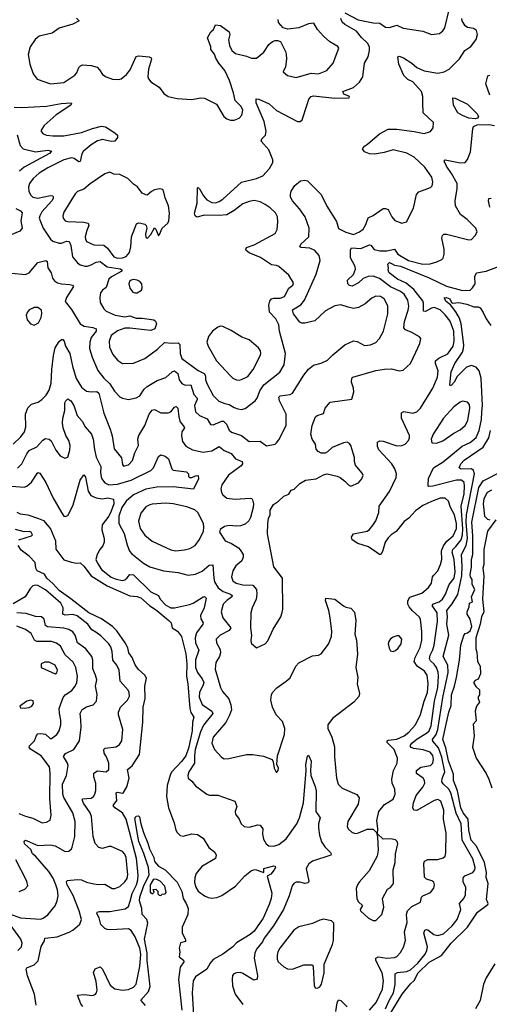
# Model space of a CAD drawing. Extents: x 1550320 to 1685906, y 509093 to 640511.
# Tile 142 of 256: x 1594158 to 1597940, y 589912 to 597844. Entities that reach past the tile are written whole.
import ezdxf

# ---------------------------------------------------------------- set-up
doc = ezdxf.new("R2010")
doc.units = 0

msp = doc.modelspace()

# ---------------------------------------------------------------- linework, layer by layer
at = {"layer": '0CON20XD'}
for points in [[(1596775, 597899.2), (1596883.7, 597843.7), (1597005, 597818.1), (1597057.1, 597817.1), (1597105, 597784.6), (1597135, 597781.2), (1597195, 597800.7), (1597245, 597776.1), (1597405, 597751.5), (1597475, 597724.3), (1597537.4, 597732.6), (1597565.4, 597754.6), (1597582.6, 597777.4), (1597615.6, 597924.4)], [(1594616.2, 597856.2), (1594637.5, 597835), (1594585, 597809.1), (1594476.2, 597775), (1594420, 597735), (1594315, 597710.9), (1594281.9, 597685), (1594241.4, 597625), (1594225.6, 597565), (1594241.1, 597485), (1594267.4, 597407.4), (1594300, 597365), (1594405, 597327.8), (1594515, 597337.1), (1594602.2, 597397.8), (1594617.5, 597415), (1594635, 597460), (1594647.3, 597472.7), (1594665, 597480), (1594735, 597475.7), (1594780.9, 597460.9), (1594801.3, 597441.3), (1594825, 597403.8), (1594855, 597382.5), (1594905, 597363.8), (1594955, 597361.2), (1594975, 597366.7), (1595017, 597403), (1595049.1, 597440.9), (1595095, 597546.7), (1595115, 597552), (1595200, 597545), (1595215.9, 597535.9), (1595218.8, 597525), (1595195.6, 597445), (1595191.1, 597385), (1595195, 597366.7), (1595214.6, 597344.6), (1595281.8, 597301.8), (1595319.5, 597249.5), (1595355, 597226), (1595425, 597208.9), (1595545, 597200), (1595615, 597214.3), (1595645, 597211.4), (1595743, 597163), (1595801.2, 597065), (1595825, 597046), (1595855.6, 597035.6), (1595885, 597035.7), (1595925, 597050.8), (1595945.7, 597075), (1595954.4, 597115), (1595942.9, 597145), (1595892.5, 597192.5), (1595880.6, 597255), (1595848.1, 597355), (1595811, 597435), (1595762.9, 597495), (1595738.5, 597535), (1595727.2, 597567.2), (1595696.7, 597605), (1595697.5, 597625), (1595671.7, 597698.3), (1595696.7, 597745), (1595720, 597765), (1595735, 597802.5), (1595775, 597796.7), (1595846.1, 597746.1), (1595851.2, 597725), (1595839.4, 597680.6), (1595847.4, 597637.4), (1595865.6, 597595), (1595895, 597572.3), (1595985, 597551.5), (1596025, 597533.8), (1596065, 597534.3), (1596125, 597581.2), (1596163.8, 597645), (1596195, 597668), (1596215, 597676.2), (1596235, 597676.2), (1596257.3, 597667.3), (1596299.1, 597589.1), (1596304, 597566), (1596305.8, 597525), (1596298, 597465), (1596280, 597425), (1596314.9, 597394.9), (1596385, 597378.8), (1596505, 597413.6), (1596565, 597407.1), (1596632, 597435), (1596681.4, 597495), (1596728, 597615), (1596718.8, 597628.8), (1596655, 597666.9), (1596605, 597712.5), (1596555.4, 597765.4), (1596526, 597816), (1596485, 597811.4), (1596405, 597777.8), (1596317, 597767), (1596279.7, 597779.7), (1596242.1, 597822.1), (1596239.2, 597845)], [(1595811.2, 594751.2), (1595845, 594743.1), (1595885, 594718.8), (1595915, 594709.1), (1595945.4, 594704.6), (1595975, 594712.2), (1596055.3, 594774.7), (1596069.1, 594795), (1596091.8, 594855), (1596125, 594902.9), (1596252.9, 595005), (1596289.1, 595065), (1596298.2, 595155), (1596251.5, 595335), (1596244, 595385), (1596220, 595435), (1596168.9, 595488.9), (1596165.5, 595544.5), (1596172.3, 595577.7), (1596185.5, 595594.5), (1596205, 595600.5), (1596255, 595600.5), (1596290.8, 595615), (1596325, 595680), (1596358, 595705), (1596363.8, 595725), (1596326.2, 595785), (1596244, 595855), (1596225, 595864.3), (1596185, 595869.2), (1596097.3, 595927.3), (1596006, 595965), (1595981.2, 595985), (1595978.8, 595995), (1595985, 596008.8), (1596045, 596030), (1596215, 596121.2), (1596230.8, 596155), (1596235.8, 596215), (1596234, 596255), (1596217.4, 596287.4), (1596175, 596329.2), (1596136.1, 596356.1), (1596095, 596377.1), (1596045, 596386.9), (1596005, 596380), (1595955, 596360), (1595885, 596306.4), (1595825, 596272.7), (1595765, 596265.5), (1595645, 596269.2), (1595583.9, 596253.9), (1595570, 596265), (1595566, 596285), (1595587.5, 596365), (1595590, 596490), (1595595, 596492.5), (1595605, 596482.5), (1595637.1, 596425), (1595665, 596392.9), (1595705, 596370.5), (1595735, 596369.1), (1595765, 596379.5), (1595795, 596399.5), (1595945, 596534.5), (1596063.8, 596565), (1596115.8, 596585), (1596170, 596645), (1596195.5, 596694.5), (1596196.7, 596715), (1596165.6, 596795), (1596101.4, 596865), (1596107.1, 596885), (1596136.9, 596915), (1596142.5, 596945), (1596126.4, 597025), (1596063.3, 597175), (1596063, 597207), (1596085, 597204.3), (1596166.7, 597165), (1596225, 597112.1), (1596395, 597024), (1596416.4, 597023.6), (1596433.8, 597036.2), (1596471.9, 597161.9), (1596486.7, 597205), (1596505, 597224.5), (1596525, 597230.3), (1596695, 597212.9), (1596812.5, 597215), (1596813.3, 597225), (1596768, 597245), (1596761.2, 597265), (1596845, 597298), (1596895, 597340), (1596921.4, 597385), (1596934.3, 597495), (1596965.4, 597544.6), (1596976.2, 597595), (1596973.8, 597625), (1596958.5, 597655), (1596911, 597701), (1596871, 597751), (1596777.1, 597805), (1596755.7, 597825), (1596743.1, 597855)], [(1596250.5, 594775), (1596246, 594804), (1596255.7, 594814.3), (1596335, 594824.4), (1596355.6, 594835), (1596445, 594980), (1596485, 595029.2), (1596525, 595062), (1596585, 595077.5), (1596638, 595102), (1596680.8, 595145), (1596776.3, 595223.7), (1596845, 595256), (1596875, 595252), (1596935, 595220.8), (1596984.1, 595224.1), (1597025, 595244.3), (1597055.4, 595274.6), (1597087.8, 595335), (1597122.5, 595475), (1597122.2, 595535), (1597095, 595591.4), (1597063.3, 595615), (1597025, 595616.9), (1596995, 595600.6), (1596940, 595555), (1596885, 595524.3), (1596845, 595516.9), (1596802.5, 595527.5), (1596745, 595548.1), (1596695, 595539.6), (1596621.7, 595498.3), (1596535, 595419.5), (1596455, 595399.4), (1596430.3, 595400.3), (1596415, 595408), (1596364.2, 595475), (1596353.9, 595506.1), (1596422.6, 595547.4), (1596451.8, 595585), (1596546.5, 595795), (1596578.1, 595905), (1596570, 595945), (1596535.8, 595985), (1596495, 596003.6), (1596425, 596009.2), (1596413.3, 596015), (1596420.8, 596035), (1596485.8, 596094.2), (1596489.4, 596165), (1596456.2, 596256.2), (1596411.3, 596321.3), (1596355.7, 596385.7), (1596340, 596415), (1596338, 596435), (1596345, 596462.5), (1596375, 596507.5), (1596420, 596545), (1596455, 596551.2), (1596475, 596545.8), (1596585, 596435.7), (1596631.5, 596341.5), (1596708.8, 596218.8), (1596725, 596161.2), (1596785, 596131.9), (1596845, 596113.1), (1596895, 596133.8), (1596925, 596157.8), (1596946.4, 596193.6), (1596965, 596248.6), (1597005, 596266.7), (1597085, 596322.9), (1597105, 596324.2), (1597126, 596315), (1597154, 596255), (1597177.7, 596227.7), (1597235, 596206.2), (1597273.3, 596215), (1597328.6, 596325), (1597354.2, 596435), (1597371.7, 596458.3), (1597465, 596491.2), (1597480, 596505), (1597486, 596535), (1597475.7, 596575), (1597420.5, 596655), (1597335, 596737.3), (1597275, 596768.2), (1597165, 596794.5), (1597094.3, 596774.3), (1597015, 596761.9), (1596975, 596763.3), (1596935, 596778.8), (1596918.8, 596805), (1596933.8, 596825), (1596959.3, 596840.7), (1597055, 596924.4), (1597125, 596962.2), (1597195, 596962.7), (1597335, 596944.5), (1597415, 596927.1), (1597465, 596942.5), (1597486.7, 596973.3), (1597491.4, 597015), (1597406, 597095), (1597403.6, 597176.4), (1597405.3, 597225.3), (1597394.7, 597265), (1597323.3, 597343.3), (1597282.3, 597362.3), (1597251.8, 597395), (1597211.2, 597485), (1597204, 597546), (1597215, 597550), (1597247.9, 597537.9), (1597315, 597494.2), (1597355, 597459.5), (1597415, 597433.4), (1597525.9, 597414.1), (1597576.7, 597423.3), (1597615.3, 597444.7), (1597700.8, 597529.2), (1597743.1, 597595), (1597792, 597628), (1597834.5, 597685), (1597843.3, 597725), (1597836.3, 597756.3), (1597813.1, 597773.1), (1597765, 597782.2), (1597745, 597793.8), (1597721.5, 597835), (1597718.9, 597855)], [(1597944, 597235), (1597912, 597328), (1597927.5, 597392.5), (1597945, 597397.5)], [(1597824.6, 597045.4), (1597775, 597051.2), (1597722.5, 597072.5), (1597687.5, 597095), (1597650.8, 597155), (1597646.7, 597213.3), (1597665, 597212), (1597765, 597162.7), (1597842.5, 597085), (1597851.4, 597065), (1597845, 597052), (1597824.6, 597045.4)], [(1594115, 597140), (1594175, 597136.7), (1594375, 597147.7), (1594491.2, 597168.8), (1594573.6, 597173.6), (1594576.7, 597165), (1594568.8, 597155), (1594452.6, 597077.4), (1594355, 596992), (1594331.2, 596955), (1594332.3, 596942.3), (1594347.5, 596925), (1594374.5, 596914.5), (1594425, 596908.1), (1594515, 596908.7), (1594655, 596934.3), (1594745, 596968.7), (1594816.3, 596986.3), (1594850.3, 596980.3), (1594925, 596932.9), (1594946.7, 596915), (1594946.7, 596895), (1594923.4, 596866.6), (1594895, 596863.2), (1594825, 596880), (1594785, 596867.8), (1594733.6, 596835), (1594668.2, 596781.8), (1594657.4, 596762.6), (1594645, 596702.5), (1594635, 596699.4), (1594595.7, 596725.7), (1594575, 596731.3), (1594515, 596715.3), (1594385, 596649.7), (1594315, 596607.3), (1594266.4, 596565), (1594236.2, 596525), (1594228.5, 596495), (1594232.6, 596462.6), (1594245, 596432), (1594265, 596413.1), (1594305, 596407.5), (1594405, 596428.2), (1594425, 596425.5), (1594428.9, 596418.9), (1594428.2, 596405), (1594416.2, 596385), (1594335.5, 596295), (1594319.1, 596265), (1594315.5, 596245), (1594346, 596166), (1594406.9, 596075), (1594425, 596060.9), (1594475, 596042.7), (1594495, 596044.2), (1594535, 596060), (1594557, 596057), (1594570.8, 596025), (1594582.7, 595935), (1594624.2, 595885), (1594645, 595870), (1594685, 595858.8), (1594705, 595859.3), (1594735, 595868), (1594775, 595890.8), (1594805, 595897.1), (1594862.3, 595852.3), (1594966.4, 595836.4), (1594979.5, 595829.5), (1594983.1, 595825), (1594975.5, 595815), (1594896.6, 595773.4), (1594876.7, 595755), (1594854.6, 595685.4), (1594823.8, 595665), (1594810, 595645), (1594804.2, 595605), (1594807.5, 595565), (1594835.5, 595515.5), (1594854.2, 595495), (1594926.2, 595465), (1595005, 595449.7), (1595045, 595458.2), (1595095, 595439.2), (1595145, 595438.9), (1595237.5, 595425), (1595252.5, 595415), (1595260, 595395), (1595246.7, 595355), (1595215, 595340), (1595163.9, 595346.1), (1595045, 595359.6), (1595005, 595358.2), (1594945, 595338.7), (1594895, 595301.1), (1594877.7, 595255), (1594880.9, 595205), (1594908, 595148), (1594945, 595100), (1594985, 595074.3), (1595075, 595078.1), (1595165.4, 595114.6), (1595269.1, 595190.9), (1595325, 595242.5), (1595385, 595238.2), (1595435, 595242.2), (1595446.5, 595226.5), (1595450, 595155), (1595464.8, 595114.8), (1595595, 595018.9), (1595643.6, 594995), (1595653.9, 594975), (1595653.9, 594945), (1595665, 594914), (1595716.2, 594816.2), (1595762.2, 594772.2), (1595811.2, 594751.2)], [(1596272.3, 593067.7), (1596278, 593095), (1596273.8, 593345), (1596205.9, 593435.9), (1596153.2, 593703.2), (1596155.7, 593785), (1596161.2, 593825), (1596173.8, 593855), (1596175, 593892.5), (1596202.7, 593937.3), (1596243.3, 593965), (1596285, 594006.7), (1596325, 594022.5), (1596345, 594053.3), (1596368.3, 594061.7), (1596415, 594106.7), (1596460, 594135), (1596545, 594144.2), (1596605, 594178.8), (1596635, 594186), (1596715, 594166.2), (1596737.5, 594155), (1596777.3, 594127.3), (1596807.5, 594095), (1596825, 594086.7), (1596885.8, 594114.2), (1596913.3, 594145), (1596923.8, 594175), (1596914, 594195), (1596862, 594255), (1596854.2, 594284.2), (1596855, 594317.5), (1596825.5, 594415), (1596815, 594430), (1596795, 594441.9), (1596765, 594436.7), (1596673, 594397), (1596637.3, 594362.7), (1596617.3, 594352.7), (1596585, 594352), (1596561.2, 594365), (1596546.2, 594385), (1596541.2, 594425), (1596514, 594465), (1596502.5, 594505), (1596514.2, 594575), (1596540, 594645), (1596554.2, 594655.8), (1596605, 594672.5), (1596618.8, 594715), (1596657.1, 594762.9), (1596833, 594787), (1596849.2, 594845), (1596847.1, 594875), (1596830, 594925), (1596832, 594955), (1596840, 594965), (1597025, 595018.1), (1597095, 595028.9), (1597152.3, 595032.3), (1597213.6, 595016.4), (1597245, 595020), (1597303.8, 595075), (1597348.6, 595165), (1597380, 595235), (1597387.5, 595275), (1597378.3, 595288.3), (1597315.4, 595325.4), (1597265, 595346.2), (1597252.7, 595362.7), (1597257.3, 595412.7), (1597287.5, 595505), (1597291.8, 595535), (1597284.6, 595585), (1597253.3, 595633.3), (1597223.3, 595655), (1597145, 595693.3), (1597055, 595758.4), (1597005, 595776.7), (1596965, 595775.2), (1596925, 595758.6), (1596885, 595724.6), (1596835, 595697.8), (1596815, 595701.5), (1596799.2, 595715), (1596798, 595745), (1596845, 595790.6), (1596862.5, 595835), (1596860, 595855), (1596820.9, 595925), (1596822.7, 595987.3), (1596830, 596005), (1596905, 596000.3), (1596975, 596030.8), (1596985, 596026.7), (1597012.7, 595992.7), (1597057.1, 595982.9), (1597115, 595981.6), (1597175, 595995.7), (1597203.6, 595955), (1597289.4, 595905), (1597405.3, 595875.3), (1597462.4, 595877.6), (1597517, 595893), (1597558.3, 595911.7), (1597566.9, 595923.1), (1597575.6, 595955), (1597576.4, 595995), (1597556.9, 596085), (1597561.9, 596105), (1597573.8, 596115), (1597595, 596115.6), (1597775, 596070), (1597796.1, 596073.9), (1597826.7, 596105), (1597841.2, 596135), (1597830, 596165), (1597762, 596235), (1597708, 596275), (1597668, 596345), (1597664.5, 596385.5), (1597680.4, 596485), (1597680.8, 596525), (1597636.1, 596606.1), (1597595.4, 596665), (1597575.7, 596705), (1597584.6, 596715.4), (1597705, 596691.6), (1597745.3, 596694.7), (1597765, 596717.5), (1597789.1, 596780.9), (1597806.4, 596963.6), (1597813.3, 596985), (1597842.7, 596997.3), (1597935, 597000), (1597980.5, 596990.5)], [(1594137.8, 596917.8), (1594160.9, 596830.9), (1594185, 596803.8), (1594285, 596780.6), (1594385, 596792.6), (1594414, 596785), (1594399.4, 596765), (1594193.5, 596655), (1594156.4, 596623.6)], [(1594945, 595924.1), (1594985, 595924.7), (1595015, 595935.4), (1595041.6, 595968.4), (1595053.3, 596015), (1595059.4, 596095), (1595099.7, 596200.3), (1595115, 596206.9), (1595135, 596205.6), (1595165, 596195.8), (1595176.2, 596185), (1595181.2, 596165), (1595170, 596115), (1595175, 596092.5), (1595185, 596082.5), (1595215, 596112.5), (1595245, 596166.7), (1595255, 596157.5), (1595275, 596102.5), (1595285, 596112.5), (1595304.4, 596165.6), (1595351.4, 596205), (1595360, 596225), (1595365.7, 596285), (1595355.7, 596345), (1595329.5, 596409.5), (1595320, 596455), (1595310, 596475), (1595285, 596482.5), (1595245, 596472.5), (1595219.3, 596460.7), (1595185, 596430), (1595175, 596432.5), (1595145, 596447.5), (1595107, 596497), (1595075, 596518), (1595030, 596565), (1594965, 596597.5), (1594915, 596600.9), (1594885, 596616.9), (1594845, 596601.1), (1594727, 596523), (1594675, 596479.5), (1594625, 596460), (1594605, 596441.4), (1594515, 596293.8), (1594506.5, 596265), (1594508.9, 596245), (1594524.3, 596225), (1594545, 596217.3), (1594675, 596212.4), (1594709.2, 596205), (1594716.2, 596185), (1594698, 596145), (1594685.5, 596095), (1594687.5, 596075), (1594697.4, 596057.4), (1594755, 596029.6), (1594835, 596028.8), (1594864, 596004), (1594915.6, 595935), (1594945, 595924.1)], [(1597944.3, 596335), (1597933.8, 596385), (1597936.4, 596403.6), (1597954, 596406)], [(1594127.3, 596322.7), (1594164.7, 596304.7), (1594178.5, 596288.5), (1594167.7, 596225), (1594179.1, 596165), (1594160.3, 596139.7), (1594075, 596105.6)], [(1594095, 595802.9), (1594205, 595790.4), (1594235.3, 595804.7), (1594305, 595889.4), (1594370, 595905), (1594380.6, 595895), (1594385.4, 595845), (1594412.5, 595805), (1594421.6, 595761.6), (1594439.2, 595739.2), (1594463.6, 595723.6), (1594495, 595715.4), (1594561.7, 595711.7), (1594583.3, 595705), (1594592.5, 595695), (1594534.4, 595605), (1594525, 595573.3), (1594575, 595509.2), (1594645, 595392.9), (1594676.2, 595375), (1594746.2, 595365), (1594774.6, 595354.6), (1594772.7, 595335), (1594733.4, 595285), (1594722, 595245), (1594721.5, 595195), (1594741.8, 595125), (1594787.5, 595017.5), (1594835, 594956.9), (1594885, 594910.5), (1594922.1, 594852.1), (1594965.5, 594805.5), (1594985, 594794.3), (1595035, 594784.2), (1595095, 594796.9), (1595125.6, 594815), (1595161.6, 594868.4), (1595185, 594888.2), (1595265, 594937.8), (1595335, 594960.6), (1595385, 595006.9), (1595405, 595015.5), (1595432.7, 594995), (1595442.9, 594942.9), (1595462.9, 594912.9), (1595491.1, 594901.1), (1595535, 594902.5), (1595560.3, 594825), (1595587.1, 594795), (1595587.7, 594785), (1595564.7, 594735), (1595573.8, 594685), (1595606.9, 594655), (1595669, 594629), (1595695, 594584.2), (1595715, 594579.4), (1595785, 594608.9), (1595798.9, 594608.9), (1595822.7, 594585), (1595845, 594537.1), (1595865, 594521.1), (1595945, 594495.7), (1596005, 594445.6), (1596095, 594448.5), (1596145, 594412.5), (1596214.1, 594425.9), (1596226.2, 594435), (1596245, 594460), (1596303.1, 594575), (1596304.5, 594665), (1596250.5, 594775)], [(1597117.5, 592022.5), (1597117.5, 592035), (1597125, 592039.5), (1597195, 592047.8), (1597255, 592074.7), (1597291.5, 592105), (1597345, 592163.5), (1597385, 592245.8), (1597414.2, 592355), (1597441, 592425), (1597447.1, 592495), (1597439.7, 592565), (1597417.2, 592597.2), (1597360, 592635), (1597335.5, 592675), (1597342.1, 592705), (1597383.9, 592786.1), (1597397.5, 592845), (1597397.6, 592915), (1597386.2, 593015), (1597375.5, 593035), (1597322, 593082), (1597294.5, 593115), (1597284.7, 593135), (1597283.5, 593163.5), (1597298.9, 593191.1), (1597396, 593225), (1597450, 593270), (1597473.5, 593305), (1597481.8, 593355), (1597491.6, 593368.4), (1597523.8, 593405), (1597547.5, 593455), (1597556.1, 593495), (1597555.9, 593565), (1597570.3, 593605), (1597597.5, 593642.5), (1597648.3, 593685), (1597676.2, 593745), (1597676.5, 593785), (1597659, 593855), (1597627.3, 593915), (1597610, 593965), (1597585, 593990), (1597545, 593990.9), (1597475, 593963.8), (1597405, 593929.6), (1597345, 593886.5), (1597290.9, 593829.1), (1597255, 593800.5), (1597188.8, 593721.2), (1597148.1, 593695), (1597125, 593671.1), (1597101.8, 593635), (1597080.5, 593559.5), (1597065, 593536.7), (1597055, 593536.7), (1596968, 593598), (1596882, 593625), (1596834.2, 593655), (1596828.8, 593675), (1596845, 593701.2), (1596955, 593724.4), (1596973.8, 593736.2), (1597005, 593774.2), (1597025, 593806.2), (1597048.9, 593875), (1597051.9, 593925), (1597136, 594044), (1597190, 594155), (1597191.5, 594185), (1597179.1, 594225), (1597153.6, 594265), (1597049.1, 594379.1), (1597039.2, 594405), (1597039.3, 594440.7), (1597059.2, 594450.8), (1597085, 594448.9), (1597195, 594410.8), (1597235, 594412.9), (1597260.8, 594425), (1597288.1, 594455), (1597296.7, 594475), (1597296.9, 594495), (1597232.5, 594635), (1597232.9, 594677.1), (1597251.7, 594688.3), (1597325, 594674.6), (1597355, 594685.5), (1597385, 594713.6), (1597484.7, 594875), (1597521.3, 594965), (1597526.6, 595015), (1597505.5, 595075), (1597507.3, 595095), (1597532, 595118), (1597605, 595151.8), (1597648.3, 595215), (1597657.3, 595255), (1597654.8, 595335), (1597624.7, 595415), (1597585, 595466.8), (1597545, 595506.3), (1597495, 595524.7), (1597475, 595520.9), (1597425, 595493.3), (1597410.8, 595495), (1597410.6, 595560.6), (1597405, 595580), (1597331.4, 595671.4), (1597271.2, 595721.2), (1597201.1, 595755), (1597134, 595805), (1597126.2, 595825), (1597128.8, 595845), (1597121.2, 595875), (1597135, 595887.1), (1597158, 595878), (1597175.5, 595865.5), (1597225, 595858.8), (1597455, 595764.8), (1597595, 595697.1), (1597725, 595662), (1597785, 595665.5), (1597805, 595683.1), (1597825.4, 595715), (1597824, 595775), (1597835.4, 595804.6), (1597915, 595818), (1598021.7, 595858.3)], [(1595085, 595642.9), (1595105, 595644.3), (1595138, 595665), (1595145.6, 595685), (1595140.6, 595715), (1595125.8, 595735), (1595105, 595746.4), (1595075, 595751.1), (1595055, 595745.5), (1595043.1, 595735), (1595035.8, 595715), (1595045, 595680), (1595070.3, 595650.3), (1595085, 595642.9)], [(1597027.7, 589927.7), (1597080, 590035), (1597088.4, 590105), (1597077.8, 590165), (1597026.4, 590265), (1597025.7, 590285), (1597045.4, 590294.6), (1597115, 590284.8), (1597175, 590290.4), (1597195, 590297.8), (1597225, 590328.6), (1597248.5, 590371.5), (1597264.4, 590425), (1597256.2, 590495), (1597278.3, 590571.7), (1597274, 590636), (1597282.2, 590665), (1597315, 590700.6), (1597386, 590735), (1597393.3, 590775), (1597405, 590786.2), (1597465.8, 590814.2), (1597492.3, 590847.7), (1597497.5, 590875), (1597493.8, 590895), (1597477.9, 590907.9), (1597435, 590920), (1597416.7, 590936.7), (1597413.6, 591046.4), (1597418.1, 591065), (1597445, 591080), (1597525, 591080), (1597568.7, 591091.3), (1597583, 591107), (1597588.3, 591131.7), (1597591.1, 591291.1), (1597570.8, 591405), (1597572.3, 591475), (1597549.2, 591549.2), (1597525, 591563.5), (1597495, 591554.6), (1597355, 591472.9), (1597332.5, 591475), (1597324.2, 591494.2), (1597328.5, 591535), (1597350, 591595), (1597405, 591662.2), (1597420, 591695), (1597418.8, 591715), (1597407.8, 591735), (1597352.7, 591772.7), (1597354.4, 591795), (1597388.2, 591821.8), (1597465.7, 591835), (1597483.8, 591855), (1597490.7, 591885), (1597485, 591917.1), (1597463.8, 591943.8), (1597407, 591963), (1597332.7, 591972.7), (1597311.7, 591981.7), (1597302.9, 591995), (1597316, 592015), (1597359.9, 592050.1), (1597434.3, 592095.7), (1597455, 592115.4), (1597470.4, 592155), (1597499.2, 592355), (1597524.5, 592465), (1597530.8, 592555), (1597528.2, 592588.2), (1597515.3, 592625), (1597495, 592653.3), (1597465, 592678.8), (1597458.1, 592695), (1597463, 592725), (1597485, 592767.8), (1597494.7, 592804.7), (1597522.9, 592995), (1597518.5, 593065), (1597478.9, 593125), (1597490.3, 593139.7), (1597535, 593155.3), (1597563.2, 593175), (1597587.8, 593215), (1597617.6, 593295), (1597657.1, 593345), (1597665.7, 593395), (1597657, 593495), (1597641, 593555), (1597647, 593575), (1597669.6, 593600.4), (1597712.6, 593655), (1597724.9, 593695.1), (1597726.6, 593743.4), (1597713.5, 593925), (1597736.6, 594025), (1597740.7, 594085), (1597735.9, 594115), (1597715, 594135.4), (1597675.3, 594135.3), (1597485.6, 594085.6), (1597454, 594084), (1597447, 594087), (1597446.1, 594096.1), (1597451.1, 594148.9), (1597490, 594235), (1597568.2, 594281.8), (1597720.5, 594409.5), (1597785, 594438.6), (1597835, 594478.5), (1597858.4, 594535), (1597876.1, 594623.9), (1597880.5, 594685), (1597884.1, 594735), (1597873.9, 594955), (1597856.9, 595015), (1597835, 595046.2), (1597795, 595059.3), (1597755, 595045.3), (1597679.6, 594970.4), (1597656.1, 594925), (1597635, 594899.2), (1597625, 594893.3), (1597621.4, 594901.4), (1597631.9, 595008.1), (1597662.9, 595075), (1597723, 595165), (1597733.1, 595195), (1597734.8, 595225), (1597713.8, 595395), (1597700.5, 595440.5), (1597671.3, 595491.3), (1597627.3, 595547.3), (1597590.9, 595575), (1597576.2, 595603.8), (1597593.8, 595606.2), (1597621.9, 595595), (1597635.8, 595565.8), (1597645, 595560), (1597693.8, 595566.2), (1597758.9, 595551.1), (1597815, 595531.8), (1597851.1, 595531.1), (1597865, 595521.9), (1597890.4, 595485), (1597914, 595434), (1597951.1, 595381.1)], [(1594275, 595384.2), (1594308.7, 595401.3), (1594332.5, 595445), (1594337.3, 595477.3), (1594334, 595505), (1594305, 595525.8), (1594275, 595525.8), (1594235, 595505.8), (1594217.5, 595485), (1594210.6, 595465), (1594218, 595425), (1594245, 595393.8), (1594275, 595384.2)], [(1595925, 594938.9), (1595945, 594944.4), (1595995, 594969.5), (1596039.5, 595025), (1596095.6, 595135), (1596100, 595155), (1596096.3, 595176.3), (1596080.7, 595200.7), (1596005.4, 595265.4), (1595946.2, 595286.2), (1595860.9, 595340.9), (1595795, 595373.8), (1595775, 595376.2), (1595755, 595368), (1595710, 595335), (1595677.6, 595292.4), (1595665.7, 595245), (1595675.6, 595215), (1595743.9, 595095), (1595855, 594975.7), (1595875, 594956.9), (1595905, 594942.2), (1595925, 594938.9)], [(1594105, 594425.8), (1594168.5, 594485), (1594197.7, 594525), (1594206.6, 594563.4), (1594205.5, 594665), (1594222.6, 594717.4), (1594253, 594747), (1594307.2, 594762.8), (1594336.2, 594783.8), (1594371.4, 594818.6), (1594395, 594860), (1594410.9, 594915), (1594416.1, 595025), (1594431, 595139), (1594445, 595199.4), (1594475, 595251.1), (1594495, 595267.8), (1594505, 595266.9), (1594516.9, 595255), (1594527.5, 595215), (1594562.9, 595155), (1594584, 595054), (1594613.7, 594953.7), (1594655, 594883.3), (1594695, 594851.8), (1594735, 594845.3), (1594778.1, 594848.1), (1594796.8, 594836.8), (1594834.6, 594675), (1594886.7, 594546.7), (1594901.9, 594491.9), (1594917.9, 594387.9), (1594978, 594315), (1594985, 594260), (1594995, 594246.2), (1595035, 594257.5), (1595067.2, 594292.8), (1595086, 594355), (1595114.3, 594415), (1595109.4, 594465), (1595118.5, 594495), (1595165, 594576.2), (1595201.5, 594665), (1595225, 594699.2), (1595245, 594704.2), (1595295, 594677.5), (1595355, 594676.2), (1595375, 594684), (1595405, 594724), (1595418.8, 594728.8), (1595431.9, 594715), (1595438.4, 594645), (1595450.3, 594605), (1595483.1, 594565), (1595484, 594555), (1595462.7, 594525), (1595460.6, 594490.6), (1595468.9, 594445), (1595495, 594408.1), (1595548.9, 594378.9), (1595635, 594360.4), (1595705, 594371.8), (1595765, 594406.2), (1595804.7, 594374.7), (1595860.3, 594350.3), (1595896, 594306), (1595950, 594285), (1595951.1, 594265), (1595940.5, 594249.5), (1595839.2, 594175), (1595785, 594096.7), (1595778, 594065), (1595784.2, 594035), (1595795, 594016.7), (1595825, 593990.8), (1595892.2, 593982.2), (1596015, 593989.2), (1596026.9, 593986.9), (1596034, 593975), (1596040.8, 593945), (1596037.5, 593915), (1596017.1, 593835), (1596003.2, 593806.8), (1595975, 593780.8), (1595935, 593765.8), (1595902.9, 593762.9), (1595845, 593770), (1595807.6, 593762.4), (1595772.1, 593737.9), (1595766.2, 593715), (1595812, 593645), (1595865, 593624.3), (1595918.9, 593588.9), (1595934.5, 593574.5), (1595956.9, 593535), (1595958.1, 593515), (1595945.7, 593485), (1595899.4, 593445), (1595874.6, 593405.4), (1595864.5, 593355), (1595874.5, 593325), (1595902, 593305), (1595955, 593291.2), (1596035, 593289.4), (1596063.8, 593253.8), (1596068.5, 593215), (1596061.5, 593175), (1596029.4, 593105), (1596018.6, 593065), (1596015.6, 592945), (1596025.8, 592884.2), (1596018.8, 592845), (1596021.7, 592821.7), (1596065, 592783.3), (1596135, 592816.7), (1596155, 592840), (1596200, 592935), (1596261.2, 593035), (1596272.3, 593067.7)], [(1594139.8, 594230.2), (1594176.2, 594265), (1594215, 594346.9), (1594235, 594373.5), (1594295.8, 594404.2), (1594345, 594457.5), (1594365, 594470), (1594394.4, 594464.4), (1594412.2, 594452.2), (1594450, 594375), (1594485, 594330), (1594522.7, 594312.7), (1594545, 594321.2), (1594562.5, 594375), (1594564.5, 594415), (1594554.5, 594455), (1594529.5, 594495), (1594508.5, 594555), (1594503.2, 594593.2), (1594506.5, 594635), (1594522.1, 594695), (1594522.4, 594757.6), (1594529.4, 594775), (1594545, 594790.8), (1594569.1, 594775), (1594592.9, 594735), (1594622.2, 594655), (1594660.4, 594610.4), (1594685, 594564.3), (1594735.4, 594505), (1594748.9, 594465), (1594761.9, 594381.9), (1594775, 594320), (1594811.3, 594245), (1594809.6, 594195), (1594817.9, 594147.9), (1594845, 594113.3), (1594875, 594096), (1594945, 594102), (1595055.6, 594135), (1595215, 594211.6), (1595236.7, 594235), (1595275.6, 594324.4), (1595295, 594338.6), (1595328.9, 594328.9), (1595356.6, 594306.6), (1595382.9, 594225), (1595394, 594215), (1595500.7, 594200.7), (1595518, 594185), (1595517.5, 594165), (1595526.7, 594156.7), (1595545, 594156), (1595575, 594170.8), (1595595, 594172.5), (1595596.9, 594145), (1595558.9, 594061.1), (1595395, 594080.3), (1595262.8, 594077.2), (1595175, 594061.1), (1595075, 594016.2), (1595014.7, 593965), (1594981.2, 593915), (1594956.7, 593845), (1594956.2, 593785), (1594999.3, 593705), (1595022.7, 593612.7), (1595043.3, 593563.3), (1595061.1, 593541.1), (1595155, 593466.2), (1595206.9, 593436.9), (1595315, 593404.6), (1595435, 593391.5), (1595515, 593369.2), (1595575, 593377.1), (1595627.2, 593402.8), (1595685, 593448.6), (1595713, 593453), (1595720.6, 593345), (1595728.1, 593315), (1595756.5, 593266.5), (1595797.8, 593237.8), (1595855.9, 593215.9), (1595869.1, 593205), (1595866.5, 593195), (1595825.2, 593164.8), (1595797.5, 593135), (1595779.6, 593075), (1595793.5, 593025), (1595857.1, 592945), (1595845, 592924.5), (1595772, 592885), (1595740, 592855), (1595741.9, 592825), (1595771.2, 592771.2), (1595776.2, 592745), (1595768.2, 592715), (1595738.5, 592665), (1595732, 592612), (1595774.7, 592464.7), (1595792.3, 592432.3), (1595842.2, 592372.2), (1595858.6, 592325), (1595863.1, 592285), (1595848.6, 592241.4), (1595817.9, 592182.1), (1595716.5, 592065), (1595706.3, 592016.3), (1595726.1, 591966.1), (1595782.7, 591902.7), (1595805, 591889.2), (1595842.7, 591892.7), (1595985, 591925.8), (1596035.9, 591925.9), (1596121.2, 591911.2), (1596190, 591885), (1596200, 591865), (1596207.5, 591815), (1596223, 591783), (1596228.3, 591781.7), (1596240, 591795), (1596242.5, 591815), (1596230, 591845), (1596233, 591913), (1596290.6, 592085), (1596294.5, 592135), (1596275, 592190), (1596222.5, 592245), (1596192.9, 592305), (1596181.7, 592361.7), (1596184.5, 592405.5), (1596194.2, 592425), (1596228, 592462), (1596305, 592514.2), (1596335, 592542), (1596381.9, 592635), (1596405, 592664.4), (1596515, 592720.8), (1596565, 592726), (1596585, 592736.2), (1596645.5, 592814.5), (1596670, 592875), (1596672.9, 592915), (1596659.4, 593025), (1596647.5, 593085), (1596621.2, 593165), (1596622.5, 593185), (1596695, 593176.2), (1596765, 593121.2), (1596785, 593111.2), (1596825, 593103.8), (1596855, 593070), (1596864.4, 593005), (1596857.1, 592895), (1596870.6, 592845), (1596879.1, 592735), (1596865.5, 592625), (1596881.4, 592545), (1596875.7, 592495), (1596894.4, 592415), (1596887.8, 592392.2), (1596850, 592345), (1596677.1, 592215), (1596640, 592165), (1596638.9, 592135), (1596671.1, 592065), (1596694.4, 591985.6), (1596694.4, 591905), (1596710, 591735), (1596722.2, 591685), (1596755, 591653.1), (1596872.3, 591602.3), (1596891.2, 591575), (1596884.2, 591525), (1596800.8, 591385), (1596795.9, 591345.9), (1596804, 591325), (1596835, 591296.7), (1596865, 591288.8), (1596887.3, 591292.7), (1596957, 591323), (1597005, 591322.5), (1597030, 591295), (1597039.3, 591259.3), (1597045.8, 591155), (1597035.8, 591105), (1596973.1, 590986.9), (1596892.5, 590895), (1596878, 590875), (1596868, 590845), (1596872.5, 590762.5), (1596885, 590737.5), (1596919.3, 590709.3), (1596900, 590675), (1596902.5, 590665), (1596967.5, 590605), (1597005, 590587.5), (1597025, 590587.5), (1597073.9, 590636.1), (1597090, 590695), (1597078.8, 590765), (1597119.5, 590840.5), (1597145, 590853.3), (1597167.5, 590885), (1597164.3, 590995), (1597180.6, 591055), (1597185.6, 591124.4), (1597202, 591205), (1597196.7, 591225), (1597185, 591236.2), (1597144.1, 591245.9), (1597085, 591242.5), (1597040, 591285), (1597042, 591325), (1597034.2, 591394.2), (1597050.8, 591465), (1597097, 591523), (1597166, 591565), (1597182.9, 591605), (1597179.4, 591645), (1597158.6, 591695), (1597155.6, 591725.6), (1597169.1, 591795), (1597196.9, 591855), (1597199.2, 591895), (1597172.3, 591965), (1597117.5, 592022.5)], [(1597515, 594434), (1597565, 594450.6), (1597655, 594513.1), (1597705, 594539.4), (1597745, 594575.7), (1597766.2, 594615), (1597783.3, 594715), (1597781.1, 594745), (1597765, 594764.3), (1597725, 594772.2), (1597705, 594763.3), (1597655, 594724.5), (1597569.5, 594635), (1597486.7, 594505), (1597470.8, 594465), (1597477.5, 594435), (1597515, 594434)], [(1597494.2, 590475.8), (1597526.1, 590466.1), (1597569.7, 590480.3), (1597640.9, 590545), (1597679.6, 590595), (1597711.5, 590675), (1597698.9, 590725), (1597735.5, 590765), (1597748.2, 590795), (1597751.5, 590855), (1597730, 590895), (1597728.3, 590931.7), (1597743.1, 590946.9), (1597806.5, 590975), (1597821.8, 590995), (1597826.9, 591015), (1597806.6, 591085), (1597721.1, 591235), (1597713.2, 591365), (1597672, 591452), (1597630.7, 591615), (1597614.3, 591645), (1597567.1, 591687.1), (1597557.2, 591705), (1597559.4, 591730.6), (1597582.3, 591785), (1597556.5, 591903.5), (1597529.7, 591979.7), (1597485, 592033.2), (1597483, 592045), (1597513, 592087), (1597525.4, 592125), (1597564.3, 592385), (1597607.7, 592585), (1597605.7, 592645), (1597569.3, 592715), (1597614.7, 592885), (1597598.4, 592975), (1597603.3, 593035), (1597598.9, 593085), (1597641.2, 593138.8), (1597685.1, 593214.9), (1597717.8, 593365), (1597720.5, 593440.5), (1597714.5, 593535), (1597752.2, 593607.8), (1597765.1, 593665), (1597753.7, 593795), (1597755.5, 593855), (1597820.2, 594185), (1597812.9, 594212.9), (1597796.9, 594226.9), (1597713.9, 594223.9), (1597695.6, 594235), (1597710, 594265), (1597737.1, 594295), (1597889.4, 594400.6), (1597935.7, 594475), (1597948.1, 594535)], [(1594095, 594085.4), (1594195, 594078.2), (1594215, 594086.5), (1594252.2, 594117.8), (1594305, 594196), (1594321.1, 594191.1), (1594369.4, 594115), (1594425, 593993.8), (1594495, 593873.3), (1594513.8, 593845), (1594525, 593841.2), (1594545, 593851.2), (1594565.3, 593884.7), (1594589.2, 593935), (1594644.3, 594135.7), (1594675, 594176.7), (1594688.7, 594158.7), (1594710.9, 594045), (1594731.2, 594011.2), (1594775, 593993.1), (1594825, 593985.6), (1594867.3, 593992.7), (1594912.3, 593982.3), (1594915.2, 593945), (1594895.6, 593885), (1594875, 593843.7), (1594821.4, 593775), (1594820.3, 593735), (1594839.6, 593665), (1594839.5, 593635), (1594828.1, 593605), (1594804, 593576), (1594782.5, 593535), (1594772.5, 593495), (1594783.6, 593465), (1594817.9, 593415), (1594894.5, 593354.5), (1594935, 593336.9), (1594985, 593327.7), (1595005, 593331.1), (1595022.6, 593347.4), (1595046.4, 593373.6), (1595075, 593372.2), (1595215, 593235.4), (1595275, 593206.7), (1595289.6, 593175), (1595335, 593126.8), (1595375, 593107.4), (1595405, 593105.8), (1595526.5, 593133.5), (1595555.2, 593144.8), (1595635, 593194.5), (1595646.4, 593196.4), (1595660, 593185), (1595642.6, 593107.4), (1595615.4, 593045), (1595617.6, 593017.6), (1595635.5, 592985), (1595632.9, 592975), (1595581.5, 592905), (1595570, 592865), (1595574.2, 592825), (1595600, 592765), (1595573.4, 592686.6), (1595574.8, 592624.8), (1595589.1, 592585), (1595628.1, 592535), (1595639.7, 592505), (1595636.7, 592485), (1595605.4, 592425), (1595604.1, 592385.9), (1595628.3, 592328.3), (1595706.7, 592275), (1595713.9, 592255), (1595639.5, 592160.5), (1595613.6, 592106.4), (1595572.1, 591965), (1595565.3, 591915.3), (1595566.9, 591855), (1595520.4, 591785), (1595511.1, 591755), (1595514, 591735), (1595545, 591708.8), (1595572.6, 591672.6), (1595665, 591604.2), (1595687, 591597), (1595755, 591598.1), (1595890, 591550), (1595907.1, 591505), (1595894.4, 591465), (1595896.9, 591445), (1595924.6, 591404.6), (1595940.8, 591365), (1595965, 591345.7), (1596005, 591339.2), (1596075, 591359.2), (1596095, 591355.8), (1596115.6, 591325), (1596113, 591283), (1596122.1, 591242.1), (1596142, 591205), (1596165, 591188.1), (1596205, 591186.7), (1596245, 591199.1), (1596305, 591244.5), (1596390.6, 591365), (1596411.2, 591415), (1596442.6, 591535), (1596465.6, 591795), (1596461.2, 591845), (1596475, 591910), (1596485, 591920), (1596505, 591870), (1596498.7, 591795), (1596502, 591755), (1596537.9, 591667.9), (1596545, 591632.5), (1596543.3, 591465), (1596578.9, 591415), (1596564.6, 591365), (1596564.6, 591335), (1596572.9, 591275), (1596589.5, 591220.5), (1596615, 591180.8), (1596660, 591135), (1596666, 591125), (1596663.3, 591115), (1596515, 591066.4), (1596486.9, 591045), (1596465.5, 591005), (1596485.7, 590905), (1596480, 590890), (1596455, 590885.6), (1596414.3, 590895.7), (1596385, 590895.7), (1596365.5, 590884.5), (1596353, 590867), (1596327.9, 590785), (1596281.5, 590675), (1596201.1, 590545), (1596125.6, 590445), (1596114.5, 590415), (1596064.4, 590355.6), (1596050.8, 590325), (1596045.3, 590285), (1596071.9, 590145), (1596070, 590115), (1596043.6, 590106.4), (1595955, 590161.1), (1595935, 590167.8), (1595904.4, 590165.6), (1595883, 590157), (1595872.5, 590145), (1595868.1, 590115), (1595872.4, 590062.4), (1595892.5, 589995), (1595955, 589911.2)], [(1597735, 592882.5), (1597745, 592900), (1597765, 592904.5), (1597785, 592921.1), (1597797.6, 592955), (1597785, 593013.8), (1597761.2, 593055), (1597761.2, 593075), (1597776.7, 593115), (1597780, 593145), (1597805.3, 593154.7), (1597797.5, 593195), (1597822.2, 593255), (1597802.5, 593295), (1597802, 593335), (1597789.2, 593355), (1597785.6, 593375), (1597796.8, 593433.2), (1597796.9, 593495), (1597807.3, 593535), (1597806.5, 593686.5), (1597798.8, 593795), (1597855.4, 594075), (1597890.4, 594129.6), (1598041.9, 594208.1)], [(1597956.7, 594055), (1597922.5, 594035), (1597895, 593983.3), (1597891.2, 593945), (1597900, 593845), (1597925, 593820), (1597945, 593816)], [(1595415, 593566.7), (1595485, 593573.5), (1595527, 593583), (1595571.2, 593608.8), (1595605, 593657.5), (1595637.1, 593725), (1595642, 593755), (1595637.5, 593785), (1595591.4, 593875), (1595567.5, 593895), (1595505, 593919.1), (1595395, 593944.5), (1595335, 593948.8), (1595225, 593940.5), (1595205, 593936.7), (1595175, 593920), (1595135, 593868), (1595115.5, 593805), (1595128.9, 593745), (1595165, 593690.8), (1595225, 593644.2), (1595374.5, 593574.5), (1595415, 593566.7)], [(1594135, 593876.2), (1594163.1, 593863.1), (1594225, 593855.5), (1594309.2, 593825), (1594349, 593809), (1594405, 593742.1), (1594445.7, 593645), (1594449.7, 593579.7), (1594515, 593493.3), (1594574.1, 593474.1), (1594615, 593466.2), (1594645, 593467.5), (1594675, 593442.5), (1594733.2, 593363.2), (1594862.6, 593282.6), (1595045, 593201.9), (1595105, 593197.1), (1595135, 593186.7), (1595204.8, 593124.8), (1595263.1, 593085), (1595359.2, 593005), (1595378, 592985), (1595386.2, 592945), (1595427.6, 592917.6), (1595460.4, 592875), (1595496.1, 592736.1), (1595503.2, 592655), (1595500.4, 592555), (1595512.9, 592495), (1595527.3, 592295), (1595535, 592262.2), (1595560.6, 592225), (1595550.2, 592185), (1595547.6, 592115), (1595521.1, 591985), (1595496.6, 591915), (1595462.2, 591867.8), (1595382.7, 591785), (1595371.9, 591765), (1595346.7, 591675), (1595341, 591585), (1595356, 591495), (1595401.4, 591375), (1595414.2, 591315), (1595425, 591296.7), (1595451.7, 591271.7), (1595475, 591266.7), (1595545, 591284.3), (1595589.1, 591279.1), (1595635, 591251.2), (1595681.2, 591175), (1595728.3, 591138.3), (1595740, 591115), (1595733.9, 591086.1), (1595625, 591022.2), (1595579.6, 590965), (1595569.6, 590935), (1595566.7, 590893.3), (1595575.9, 590855), (1595595, 590824.6), (1595645, 590785.4), (1595675, 590771.8), (1595705, 590767.3), (1595745, 590771.8), (1595785, 590790), (1595896.3, 590863.7), (1595971.7, 590948.3), (1596025, 590990.8), (1596055, 590997.8), (1596125, 590973.8), (1596125, 591007.5), (1596205, 591028.1), (1596215.8, 591025), (1596218.6, 591015), (1596207.5, 590995), (1596180, 590960), (1596150, 590945), (1596187.6, 590807.6), (1596183.5, 590765), (1596166.2, 590715), (1596118.4, 590605), (1596045, 590502.5), (1596015, 590475.3), (1595905, 590406.7), (1595875.3, 590374.7), (1595793.3, 590316.7), (1595715, 590272.1), (1595691.5, 590245), (1595665, 590196), (1595575, 590134.5), (1595555, 590101.2), (1595546.7, 590005), (1595557.9, 589825)], [(1597993.3, 593815), (1597926.1, 593723.9), (1597896, 593575), (1597894.2, 593455), (1597888.6, 593425), (1597896, 593365), (1597883.5, 593175), (1597894.4, 593075), (1597877.5, 593035), (1597865.7, 592975), (1597831.6, 592865), (1597830, 592775), (1597839.2, 592749.2), (1597845.7, 592675), (1597866.2, 592635), (1597870, 592575), (1597849.3, 592530.7), (1597825, 592520), (1597813.3, 592505), (1597831.7, 592471.7), (1597860, 592445), (1597860, 592405), (1597847.5, 592385), (1597860, 592345), (1597836.2, 592315), (1597825.7, 592275), (1597832.5, 592195), (1597810, 592170), (1597818.7, 592075), (1597804.8, 591985), (1597834.1, 591894.1), (1597915, 591772.9), (1597936.2, 591726.2), (1597960.2, 591655)], [(1594152.5, 593655), (1594253.8, 593686.2), (1594262.5, 593695), (1594251.2, 593715), (1594235, 593721.1), (1594195, 593719.6), (1594125, 593736.1)], [(1594666, 589895), (1594650, 589915), (1594623.3, 589985), (1594675, 589990), (1594745, 589984.5), (1594765, 589991.4), (1594776, 590004), (1594782.1, 590025), (1594775.2, 590095.2), (1594751.7, 590168.3), (1594765, 590198.8), (1594805, 590213.3), (1594825, 590196.7), (1594887.8, 590067.8), (1594925, 590036.4), (1594985, 590026.5), (1595035, 590031.8), (1595075, 590051.1), (1595095, 590075.7), (1595124.4, 590215.6), (1595134.8, 590315), (1595125.8, 590365), (1595088.2, 590455), (1595056.1, 590506.1), (1595035, 590519.1), (1594893.1, 590513.1), (1594863.8, 590515), (1594843.3, 590523.3), (1594811.5, 590555), (1594797.6, 590607.6), (1594780, 590645), (1594783.3, 590655), (1594800.9, 590659.1), (1594885, 590658.9), (1595008.5, 590681.5), (1595035, 590700.4), (1595048, 590742), (1595065.1, 590804.9), (1595099.9, 590875), (1595110.4, 590915), (1595112, 590955), (1595097.6, 591087.6), (1595015, 591404.6), (1594986.9, 591455), (1594924.2, 591495), (1594911.9, 591515), (1594941.5, 591555), (1594935, 591615.7), (1594945, 591620), (1594985, 591614.2), (1594995, 591619.2), (1595021.2, 591665), (1595038.9, 591735), (1595025.5, 591805), (1595065, 591833.3), (1595123.5, 591925), (1595150.7, 592185), (1595153.5, 592305), (1595168.6, 592375), (1595166.8, 592475), (1595178.8, 592538.8), (1595165.4, 592565), (1595111.8, 592611.8), (1595086.8, 592646.8), (1595065, 592705.5), (1595037.5, 592745), (1595028.6, 592785), (1595008, 592825), (1594940, 592920), (1594905.8, 592955.8), (1594817.7, 593017.7), (1594714.7, 593065), (1594569.8, 593179.8), (1594475.2, 593245), (1594428.7, 593298.7), (1594377.9, 593345), (1594357, 593377), (1594298, 593405), (1594288.1, 593425), (1594281.9, 593471.9), (1594235, 593522.5), (1594170.6, 593570.6), (1594147.3, 593607.3)], [(1594291.4, 589905), (1594277.8, 589995), (1594221.7, 590141.7), (1594210.8, 590195), (1594215, 590205.7), (1594275, 590229.2), (1594307, 590263), (1594332, 590378), (1594356.8, 590423.2), (1594362, 590445), (1594460, 590455), (1594557.8, 590492.2), (1594585, 590509.2), (1594642.4, 590557.6), (1594656.9, 590595), (1594637.5, 590665), (1594588.1, 590788.1), (1594539.5, 590875), (1594534.1, 590895.9), (1594540, 590910), (1594625, 590917.5), (1594655, 590914.2), (1594695, 590897.1), (1594755, 590882.9), (1594793.8, 590876.2), (1594845, 590878.8), (1594904.2, 590844.2), (1594923.9, 590843.9), (1594965, 590861.2), (1595005, 590898.8), (1595023.3, 590926.7), (1595030, 590955), (1595016.1, 591095), (1595005, 591122), (1594985, 591143.8), (1594895, 591183.3), (1594875, 591183.3), (1594825, 591166.7), (1594795, 591176.7), (1594765, 591206.7), (1594748.6, 591265), (1594736.8, 591425), (1594724.6, 591455), (1594672.7, 591532.7), (1594663.8, 591555), (1594665, 591568.8), (1594735, 591573.1), (1594752, 591585), (1594764.2, 591605), (1594771.4, 591635), (1594771.7, 591691.7), (1594754.1, 591745.9), (1594756.2, 591775), (1594785, 591792.5), (1594855, 591785.7), (1594877.1, 591805), (1594876.5, 591855), (1594857.5, 591905), (1594838.8, 591935), (1594835.6, 591965), (1594847.5, 591975), (1594935, 591985.7), (1594962, 592005), (1594980, 592035), (1594989.2, 592125), (1594954.5, 592244.5), (1594954.6, 592265.4), (1594969.4, 592305), (1595026.4, 592363.6), (1595041.2, 592395), (1595040, 592425), (1595032.4, 592442.4), (1594966.9, 592515), (1594957.9, 592605), (1594940.8, 592645), (1594906.9, 592685), (1594903.6, 592753.6), (1594891.2, 592791.2), (1594875, 592815.6), (1594810.9, 592880.9), (1594771.3, 592911.3), (1594737.8, 592927.8), (1594707.3, 592975), (1594620.5, 593040.5), (1594585, 593051.9), (1594525, 593048.1), (1594504.7, 593054.7), (1594507.4, 593107.4), (1594489.2, 593145), (1594365, 593251.6), (1594305, 593285.3), (1594285, 593288.7), (1594265, 593283.8), (1594246.1, 593265), (1594201.4, 593195), (1594105, 593137.3)], [(1594075, 590640.9), (1594165, 590608.8), (1594325, 590598.5), (1594346, 590605), (1594385, 590634.3), (1594444, 590706), (1594461.2, 590745), (1594467.5, 590785), (1594462.4, 590835), (1594450.5, 590875), (1594427.6, 590927.6), (1594393.5, 590983.5), (1594284.8, 591104.8), (1594261.2, 591125), (1594248.1, 591158.1), (1594195.8, 591205), (1594193.3, 591226.7), (1594205, 591233.3), (1594305, 591192.9), (1594405, 591196.7), (1594445, 591190), (1594525, 591144.5), (1594555, 591147.1), (1594575, 591164), (1594581.4, 591178.6), (1594601.3, 591265), (1594604.6, 591385), (1594586.1, 591455), (1594515, 591578.1), (1594506.5, 591605), (1594504.2, 591685), (1594536.2, 591755), (1594548, 591835), (1594543.6, 591855), (1594512.2, 591907.8), (1594528.1, 591931.9), (1594594.7, 591965.3), (1594640, 592035), (1594653.6, 592145), (1594650.9, 592205), (1594644.4, 592255), (1594662.2, 592287.8), (1594695, 592310), (1594751.2, 592325), (1594775.4, 592354.6), (1594781.7, 592408.3), (1594769.6, 592475), (1594778.2, 592525), (1594768.8, 592565), (1594746.8, 592615), (1594746.2, 592685), (1594738.8, 592715), (1594691.1, 592775), (1594625, 592823.3), (1594606.1, 592885), (1594585, 592912.7), (1594555, 592930.7), (1594515, 592942.7), (1594381.8, 592951.8), (1594366.8, 592965), (1594355.4, 593015.4), (1594335, 593032.9), (1594285, 593037.5), (1594211.7, 593061.7), (1594135, 593065.7)], [(1594150.4, 591450.4), (1594205, 591426.9), (1594262.8, 591412.8), (1594340, 591375), (1594375, 591378.8), (1594402.5, 591395), (1594412, 591435), (1594400.5, 591570.5), (1594403.8, 591775), (1594397.1, 591825), (1594331.1, 591915), (1594246.4, 591966.4), (1594234.2, 591985), (1594237.1, 591995), (1594276.5, 592035), (1594292.5, 592077.5), (1594305, 592091.4), (1594325.5, 592094.5), (1594365, 592087.5), (1594404.6, 592054.6), (1594415, 592053.1), (1594458.6, 592085), (1594475.5, 592115), (1594488.8, 592165), (1594488.5, 592201.5), (1594477.7, 592257.7), (1594477.1, 592295), (1594509.6, 592385), (1594524.4, 592405.6), (1594578.5, 592441.5), (1594605, 592474.4), (1594618, 592505), (1594622.7, 592555), (1594610.7, 592625), (1594588.8, 592668.8), (1594525, 592728.8), (1594486.1, 592796.1), (1594455, 592820.4), (1594415, 592833.9), (1594295, 592835.3), (1594276.7, 592846.7), (1594249.6, 592899.6), (1594205, 592931.2), (1594135, 592959.1)], [(1597125, 589808.2), (1597238.3, 589995), (1597305, 590078.1), (1597334.6, 590105.4), (1597365.9, 590165), (1597455, 590251), (1597553.5, 590306.5), (1597632, 590405), (1597764.1, 590535), (1597844.8, 590655.2), (1597927.5, 590715), (1597930, 590725), (1597916, 590756), (1597929.3, 590885), (1597913.2, 590935), (1597917.7, 590975), (1597902, 591055), (1597836.3, 591186.3), (1597794.4, 591235), (1597775.2, 591315.2), (1597768.6, 591405), (1597729, 591455), (1597710.8, 591495), (1597682.7, 591632.7), (1597650, 591715), (1597651.9, 591765), (1597612.2, 591875), (1597588.6, 591978.6), (1597565.3, 592045), (1597614.4, 592264.4), (1597631.7, 592318.3), (1597634.7, 592405), (1597660, 592475), (1597676.2, 592545), (1597699.7, 592685), (1597709.2, 592805), (1597735, 592882.5)], [(1597165, 592753.8), (1597185, 592762), (1597205, 592780), (1597230.8, 592815), (1597236, 592855), (1597215, 592880), (1597195, 592881.2), (1597165, 592871.2), (1597145, 592856.2), (1597131.2, 592835), (1597126, 592815), (1597132.4, 592782.4), (1597145, 592760), (1597165, 592753.8)], [(1594445, 592573.3), (1594458.3, 592581.7), (1594463.8, 592605), (1594445, 592644), (1594395, 592669.2), (1594361.7, 592668.3), (1594330, 592655), (1594330, 592625), (1594445, 592573.3)], [(1594195, 592297.5), (1594235, 592304), (1594256, 592315), (1594270, 592335), (1594266.4, 592356.4), (1594245, 592362.5), (1594216.7, 592355), (1594160, 592315), (1594165, 592300), (1594195, 592297.5)], [(1595171.8, 589901.8), (1595132.9, 589945), (1595195.2, 590014.8), (1595207.6, 590055), (1595186, 590265), (1595185.3, 590325), (1595162.1, 590437.9), (1595190, 590565), (1595181.2, 590595), (1595144.5, 590634.5), (1595140.8, 590685), (1595123.6, 590745), (1595125, 590776.2), (1595155, 590862), (1595202, 590955), (1595194.4, 591015), (1595158.1, 591128.1), (1595117.9, 591225), (1595106.7, 591283.3), (1595085, 591410), (1595095, 591427.5), (1595115, 591430), (1595123.6, 591423.6), (1595132.9, 591365), (1595155.6, 591295), (1595190.8, 591210.8), (1595202.9, 591165), (1595237.5, 591095), (1595245, 591063.8), (1595275, 591024.2), (1595328.8, 590995), (1595427.5, 590895), (1595465, 590820.8), (1595473.7, 590763.7), (1595498.2, 590725), (1595514.6, 590684.6), (1595511.2, 590635), (1595467.1, 590535), (1595467.5, 590485), (1595494, 590435), (1595493, 590417), (1595453.1, 590406.9), (1595442, 590365), (1595446.7, 590335), (1595441.2, 590295), (1595477.7, 590267.7), (1595481.2, 590255), (1595449.5, 590210.5), (1595436.7, 590113.3), (1595463.3, 589865)], [(1594155, 590820), (1594200.7, 590839.3), (1594223, 590867), (1594216.2, 590905), (1594127.3, 591077.3)], [(1595295, 590790), (1595305, 590800), (1595328.3, 590801.7), (1595337, 590813), (1595326.7, 590865), (1595290, 590905), (1595263.6, 590916.4), (1595235, 590920), (1595210, 590875), (1595210, 590815), (1595228.3, 590801.7), (1595240, 590815), (1595231.7, 590838.3), (1595255, 590840), (1595270, 590825), (1595271.7, 590801.7), (1595281.7, 590791.7), (1595295, 590790)], [(1594143.6, 590346.4), (1594171.5, 590375), (1594177.5, 590405), (1594167.8, 590437.8), (1594037.3, 590615)], [(1596555, 590041.2), (1596575, 590054), (1596588.1, 590075), (1596608.6, 590165), (1596610, 590235), (1596678, 590395), (1596684, 590425), (1596687.5, 590565), (1596670, 590585), (1596605, 590598), (1596575, 590591.2), (1596515, 590563.8), (1596405, 590536.7), (1596365, 590508.8), (1596254.2, 590365), (1596235.7, 590335), (1596230.9, 590309.1), (1596231.1, 590275), (1596240, 590255), (1596285.8, 590215), (1596315, 590198.6), (1596355, 590196.2), (1596445, 590230), (1596515, 590230), (1596522.5, 590215), (1596528.8, 590065), (1596536.1, 590046.1), (1596555, 590041.2)], [(1597105, 589875.3), (1597131.2, 589938.8), (1597168.4, 590005), (1597181.2, 590071.2), (1597182.4, 590157.6), (1597201, 590169), (1597275, 590177.5), (1597305, 590189.8), (1597365.2, 590245), (1597421.9, 590315), (1597437.1, 590345), (1597441.5, 590375), (1597412.9, 590485), (1597421.5, 590508.5), (1597435, 590514.4), (1597445, 590511.1), (1597494.2, 590475.8)], [(1597985, 590239.3), (1597914.8, 590125.2), (1597891.5, 590075), (1597865, 589942.9), (1597829.6, 589875)], [(1596704.3, 589855.7), (1596715.3, 589924.7), (1596725, 589947.5), (1596745, 589943.3), (1596795, 589892)], [(1596975, 589865.6), (1597027.7, 589927.7)]]:
    msp.add_lwpolyline(points, dxfattribs=at)

doc.saveas('drawing.dxf')
